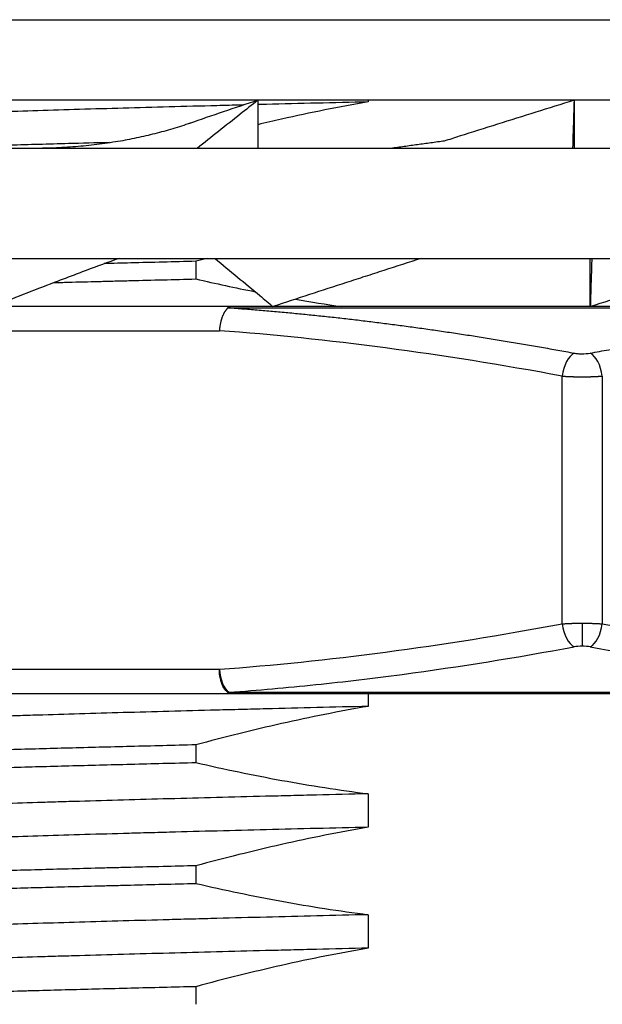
# Model space of a CAD drawing. Header units: millimetres. Extents: x 2665 to 3022, y 1732 to 1985.
# Tile 16 of 35: x 2730 to 2737, y 1898 to 1910. Entities that reach past the tile are written whole.
import ezdxf

# ---------------------------------------------------------------- set-up
doc = ezdxf.new("R2010")
doc.units = ezdxf.units.MM
doc.layers.add('20', color=7, linetype='Continuous', true_color=0xffffff)

msp = doc.modelspace()

# ---------------------------------------------------------------- linework, layer by layer
at = {"layer": '20', "color": 7, "linetype": 'Continuous'}
for p, q in [((2723.07526, 1910.28046), (2737.07526, 1910.28046)), ((2737.07526, 1910.28046), (2751.07526, 1910.28046)), ((2750.32526, 1909.28046), (2723.82526, 1909.28046)), ((2733.04784, 1909.28046), (2733.04784, 1908.68325)), ((2734.4196, 1909.28046), (2734.4196, 1909.26031)), ((2736.97487, 1909.28046), (2736.97487, 1908.68325)), ((2753.22526, 1908.68326), (2720.92526, 1908.68326)), ((2720.92526, 1907.31826), (2753.22526, 1907.31826)), ((2732.28047, 1907.28219), (2732.28047, 1907.06337)), ((2737.17565, 1906.72107), (2737.17565, 1907.31828)), ((2732.72181, 1906.72107), (2728.22871, 1906.72107)), ((2732.68346, 1906.70639), (2741.45871, 1906.70639)), ((2728.07871, 1906.42107), (2732.57181, 1906.42107)), ((2736.82526, 1902.78388), (2736.82526, 1905.85826)), ((2737.32526, 1905.85826), (2737.32526, 1902.78388)), ((2737.07526, 1902.79248), (2737.07526, 1902.50716)), ((2728.07871, 1902.22107), (2732.57179, 1902.22107)), ((2728.22871, 1901.92107), (2732.7218, 1901.92107)), ((2732.6918, 1901.93575), (2741.4587, 1901.93575)), ((2734.4196, 1901.92107), (2734.4196, 1901.76031)), ((2732.28047, 1901.28219), (2732.28047, 1901.06337)), ((2734.4196, 1900.67547), (2734.4196, 1900.26031)), ((2732.28047, 1899.78219), (2732.28047, 1899.56337)), ((2734.4196, 1899.17547), (2734.4196, 1898.76031)), ((2732.28047, 1898.28219), (2732.28047, 1898.06337))]:
    msp.add_line(p, q, dxfattribs=at)
for centre, major_axis, ratio, start_param, end_param in [((2732.72181, 1906.42107), (0, -0.3), 0.5, 3.14159469, 3.45022512), ((2732.72181, 1906.42107), (0, 0.3), 0.32361694, 6.28318268, 6.59184218), ((2736.97526, 1905.85826), (0.0547, 0.29497), 0.49367377, 0.36326532, 1.66209294), ((2737.17526, 1905.85826), (-0.0547, 0.29497), 0.49367377, 4.62109213, 5.91991999), ((2736.97526, 1902.78388), (0.0547, -0.29497), 0.49367377, 4.6210925, 5.91991999), ((2737.17526, 1902.78388), (0.0547, 0.29497), 0.49367377, 3.50485798, 4.80368559), ((2732.72179, 1902.22107), (-0.02167, 0.29922), 0.49901871, 1.53466786, 2.79739732), ((2732.72179, 1902.22107), (0, -0.3), 0.32361869, 5.96900634, 6.28316577)]:
    msp.add_ellipse(centre, major_axis=major_axis, ratio=ratio, start_param=start_param, end_param=end_param, dxfattribs=at)
for points, knots in [([(2732.87133, 1909.22199), (2732.86278, 1909.22178), (2732.80302, 1909.22025), (2732.74344, 1909.21872), (2732.64159, 1909.21609), (2732.59076, 1909.21477), (2732.33807, 1909.2082), (2732.14029, 1909.20298), (2731.55974, 1909.18738), (2731.1897, 1909.17703), (2730.4832, 1909.15627), (2730.14674, 1909.14591), (2729.78787, 1909.13409), (2729.74831, 1909.13277), (2729.67361, 1909.13027), (2729.63838, 1909.12908), (2729.60347, 1909.12789)], [0, 0, 0, 0, 0.00693669, 0.04847356, 0.04847356, 0.09001044, 0.09001044, 0.25615792, 0.25615792, 0.58845289, 0.58845289, 0.92074786, 0.92074786, 0.96228473, 0.96228473, 1, 1, 1, 1]), ([(2733.04784, 1909.28046), (2732.97473, 1909.22247), (2732.90162, 1909.16448), (2732.65062, 1908.96541), (2732.47273, 1908.82432), (2732.29484, 1908.68324)], [0, 0, 0, 0, 0.29127903, 0.29127903, 1, 1, 1, 1]), ([(2734.4196, 1909.26031), (2734.0594, 1909.19831), (2733.70105, 1909.12665), (2733.24528, 1909.02424), (2733.1463, 1909.00132), (2733.04747, 1908.97777)], [0, 0, 0, 0, 0.78247243, 0.78247243, 1, 1, 1, 1]), ([(2734.4196, 1909.26031), (2733.98975, 1909.24993), (2733.56795, 1909.23961), (2733.11872, 1909.22828), (2733.08315, 1909.22738), (2733.04765, 1909.22648)], [0, 0, 0, 0, 0.92070405, 0.92070405, 1, 1, 1, 1]), ([(2736.97487, 1909.28046), (2736.65657, 1909.18151), (2736.3394, 1909.0823), (2735.86532, 1908.93305), (2735.70757, 1908.88323), (2735.48675, 1908.81324), (2735.42342, 1908.79314), (2735.36017, 1908.77304)], [0, 0, 0, 0, 0.58782465, 0.58782465, 0.88173698, 0.88173698, 1, 1, 1, 1]), ([(2736.97487, 1909.28046), (2736.97304, 1909.22247), (2736.97121, 1909.16448), (2736.96494, 1908.96541), (2736.96049, 1908.82432), (2736.95604, 1908.68323)], [0, 0, 0, 0, 0.29127599, 0.29127599, 1, 1, 1, 1]), ([(2731.20535, 1908.75549), (2731.03279, 1908.75107), (2730.86361, 1908.74665), (2730.44918, 1908.7356), (2730.20811, 1908.72897), (2729.84768, 1908.71873), (2729.72299, 1908.71513), (2729.60057, 1908.71151)], [0, 0, 0, 0, 0.30172447, 0.30172447, 0.75408518, 0.75408518, 1, 1, 1, 1]), ([(2731.3253, 1907.31828), (2731.18787, 1907.26839), (2731.05214, 1907.21853), (2730.85102, 1907.14373), (2730.78435, 1907.11877), (2730.65187, 1907.06888), (2730.58605, 1907.04392), (2730.25947, 1906.91932), (2730.00601, 1906.82002), (2729.76039, 1906.72107)], [0, 0, 0, 0, 0.24976555, 0.24976555, 0.37480463, 0.37480463, 0.4998437, 0.4998437, 1, 1, 1, 1]), ([(2732.28047, 1907.28219), (2732.00586, 1907.27555), (2731.7365, 1907.26893), (2731.36098, 1907.25947), (2731.25042, 1907.25666), (2731.14083, 1907.25384)], [0, 0, 0, 0, 0.70304917, 0.70304917, 1, 1, 1, 1]), ([(2732.51889, 1907.31828), (2732.6113, 1907.24138), (2732.70371, 1907.16447), (2732.88854, 1907.01066), (2732.98095, 1906.93375), (2733.12775, 1906.81159), (2733.18213, 1906.76633), (2733.23651, 1906.72107)], [0, 0, 0, 0, 0.38632728, 0.38632728, 0.77265456, 0.77265456, 1, 1, 1, 1]), ([(2735.07835, 1907.31828), (2734.92207, 1907.26839), (2734.76643, 1907.21853), (2734.53383, 1907.14373), (2734.4564, 1907.11877), (2734.30185, 1907.06888), (2734.22472, 1907.04392), (2733.84036, 1906.91932), (2733.53657, 1906.82002), (2733.23651, 1906.72107)], [0, 0, 0, 0, 0.24976537, 0.24976537, 0.37480448, 0.37480448, 0.49984358, 0.49984358, 1, 1, 1, 1]), ([(2737.19447, 1907.31829), (2737.19205, 1907.24139), (2737.18963, 1907.16448), (2737.18478, 1907.01067), (2737.18235, 1906.93376), (2737.1785, 1906.81159), (2737.17707, 1906.76633), (2737.17565, 1906.72107)], [0, 0, 0, 0, 0.38632255, 0.38632255, 0.7726451, 0.7726451, 1, 1, 1, 1]), ([(2738.78988, 1907.22834), (2738.72731, 1907.20845), (2738.66465, 1907.18857), (2738.52318, 1907.14373), (2738.44432, 1907.11877), (2738.28634, 1907.06888), (2738.20721, 1907.04392), (2737.81143, 1906.91932), (2737.49395, 1906.82002), (2737.17565, 1906.72107)], [0, 0, 0, 0, 0.11722526, 0.11722526, 0.26435438, 0.26435438, 0.4114835, 0.4114835, 1, 1, 1, 1]), ([(2730.5161, 1907.01853), (2730.57538, 1907.02013), (2730.63517, 1907.02173), (2730.8206, 1907.02666), (2730.94792, 1907.03), (2731.14224, 1907.03504), (2731.20757, 1907.03672), (2731.33871, 1907.04007), (2731.40461, 1907.04175), (2731.73566, 1907.05011), (2732.00558, 1907.05676), (2732.28047, 1907.06337)], [0, 0, 0, 0, 0.10749147, 0.10749147, 0.3306186, 0.3306186, 0.44218217, 0.44218217, 0.55374574, 0.55374574, 1, 1, 1, 1]), ([(2732.68397, 1906.70689), (2732.68268, 1906.70596), (2732.68006, 1906.70407), (2732.67608, 1906.70086), (2732.67198, 1906.69731), (2732.66779, 1906.69337), (2732.66352, 1906.68904), (2732.65916, 1906.68429), (2732.65473, 1906.67911), (2732.65024, 1906.67347), (2732.64571, 1906.66737), (2732.64115, 1906.66079), (2732.63658, 1906.65372), (2732.63201, 1906.64614), (2732.62746, 1906.63807), (2732.62295, 1906.62948), (2732.6185, 1906.62038), (2732.61413, 1906.61078), (2732.60986, 1906.60068), (2732.60571, 1906.59009), (2732.60171, 1906.57904), (2732.59788, 1906.56754), (2732.59423, 1906.55561), (2732.59079, 1906.54329), (2732.58757, 1906.53061), (2732.5846, 1906.5176), (2732.58189, 1906.50431), (2732.57945, 1906.49077), (2732.5773, 1906.47703), (2732.57545, 1906.46315), (2732.57391, 1906.44916), (2732.57266, 1906.43512), (2732.57209, 1906.42575), (2732.57181, 1906.42107)], [0, 0, 0, 0, 0.02350447, 0.04768858, 0.07255687, 0.09811253, 0.12435719, 0.15129079, 0.17891145, 0.20721528, 0.23619621, 0.2658459, 0.29615355, 0.32710578, 0.35868654, 0.39087698, 0.42365543, 0.45699731, 0.49087514, 0.52525856, 0.56011437, 0.59540664, 0.63109686, 0.66714407, 0.70350508, 0.74013474, 0.77698623, 0.81401132, 0.85116073, 0.88838453, 0.92563242, 0.96285417, 1, 1, 1, 1]), ([(2732.68397, 1906.7069), (2732.71575, 1906.7046), (2732.7793, 1906.7), (2732.87461, 1906.69276), (2732.96992, 1906.68527), (2733.06523, 1906.6775), (2733.16056, 1906.66945), (2733.25591, 1906.66113), (2733.35129, 1906.65254), (2733.44672, 1906.64367), (2733.54219, 1906.63454), (2733.63773, 1906.62512), (2733.73334, 1906.61544), (2733.82903, 1906.60548), (2733.92481, 1906.59525), (2734.02069, 1906.58474), (2734.11668, 1906.57396), (2734.21278, 1906.56291), (2734.30902, 1906.55158), (2734.40539, 1906.53998), (2734.50191, 1906.52811), (2734.59859, 1906.51596), (2734.69543, 1906.50354), (2734.79245, 1906.49085), (2734.88965, 1906.47788), (2734.98704, 1906.46464), (2735.08464, 1906.45113), (2735.21528, 1906.43271), (2735.37906, 1906.40902), (2735.57608, 1906.37953), (2735.7737, 1906.34899), (2735.97198, 1906.3174), (2736.17097, 1906.28476), (2736.37072, 1906.25106), (2736.57127, 1906.2163), (2736.7727, 1906.18055), (2736.90722, 1906.15592), (2736.97465, 1906.14357)], [0, 0, 0, 0, 0.02211634, 0.0442316, 0.06634835, 0.08846914, 0.11059648, 0.13273289, 0.15488084, 0.17704281, 0.19922122, 0.2214185, 0.24363704, 0.26587922, 0.28814736, 0.3104438, 0.33277082, 0.35513071, 0.3775257, 0.399958, 0.42242982, 0.4449433, 0.46750059, 0.4901038, 0.51275501, 0.53545627, 0.5582096, 0.58101701, 0.62684378, 0.67282114, 0.71896307, 0.76528313, 0.81179446, 0.85850976, 0.90544129, 0.9526009, 1, 1, 1, 1]), ([(2737.17587, 1906.14357), (2737.21398, 1906.15057), (2737.29008, 1906.16455), (2737.40412, 1906.18513), (2737.51786, 1906.2054), (2737.63131, 1906.22532), (2737.7445, 1906.24491), (2737.85741, 1906.26416), (2737.97007, 1906.28308), (2738.08248, 1906.30166), (2738.19466, 1906.31991), (2738.3066, 1906.33781), (2738.41833, 1906.35539), (2738.52985, 1906.37262), (2738.64116, 1906.38952), (2738.75229, 1906.40608), (2738.86324, 1906.42231), (2738.97402, 1906.4382), (2739.08464, 1906.45375), (2739.19511, 1906.46897), (2739.32928, 1906.48707), (2739.48698, 1906.50773), (2739.6681, 1906.53059), (2739.84866, 1906.5525), (2740.02871, 1906.57344), (2740.20833, 1906.59343), (2740.38758, 1906.61246), (2740.56651, 1906.63054), (2740.7452, 1906.64765), (2740.9237, 1906.66382), (2741.10208, 1906.679), (2741.2804, 1906.6933), (2741.39928, 1906.70203), (2741.45871, 1906.70639)], [0, 0, 0, 0, 0.02683799, 0.05359691, 0.08027876, 0.10688561, 0.13341956, 0.15988275, 0.18627737, 0.21260566, 0.2388699, 0.2650724, 0.29121553, 0.3173017, 0.34333336, 0.36931302, 0.39524321, 0.42112651, 0.44696556, 0.47276302, 0.49852161, 0.54093388, 0.58318403, 0.62528602, 0.66725415, 0.70910305, 0.75084767, 0.79250325, 0.83408535, 0.87560981, 0.91709278, 0.95855062, 1, 1, 1, 1]), ([(2736.97465, 1906.14357), (2736.98941, 1906.14085), (2737.00471, 1906.13878), (2737.03635, 1906.13592), (2737.05048, 1906.13516), (2737.10765, 1906.13469), (2737.14316, 1906.13755), (2737.17587, 1906.14357)], [0, 0, 0, 0, 0.25, 0.25, 0.5, 0.5, 1, 1, 1, 1]), ([(2736.82526, 1905.85826), (2736.82855, 1905.85802), (2736.83512, 1905.85754), (2736.84516, 1905.85686), (2736.8553, 1905.8562), (2736.86557, 1905.85556), (2736.87595, 1905.85496), (2736.88644, 1905.85438), (2736.89704, 1905.85382), (2736.90772, 1905.8533), (2736.9185, 1905.85281), (2736.92935, 1905.85235), (2736.94029, 1905.85192), (2736.9513, 1905.85153), (2736.96237, 1905.85117), (2736.9735, 1905.85084), (2736.98468, 1905.85054), (2736.99592, 1905.85028), (2737.00719, 1905.85005), (2737.0185, 1905.84986), (2737.02983, 1905.8497), (2737.0412, 1905.84958), (2737.05257, 1905.84949), (2737.06397, 1905.84944), (2737.07536, 1905.84942), (2737.08676, 1905.84944), (2737.09815, 1905.8495), (2737.10953, 1905.84959), (2737.12089, 1905.84971), (2737.13223, 1905.84987), (2737.14353, 1905.85006), (2737.1548, 1905.85029), (2737.16603, 1905.85055), (2737.17721, 1905.85085), (2737.18834, 1905.85118), (2737.19941, 1905.85154), (2737.21041, 1905.85194), (2737.22133, 1905.85237), (2737.23218, 1905.85283), (2737.24294, 1905.85332), (2737.25362, 1905.85384), (2737.2642, 1905.8544), (2737.27467, 1905.85497), (2737.28503, 1905.85558), (2737.29528, 1905.85621), (2737.30541, 1905.85687), (2737.31542, 1905.85755), (2737.32198, 1905.85802), (2737.32526, 1905.85826)], [0, 0, 0, 0, 0.02169676, 0.04340807, 0.06513181, 0.08686593, 0.10860846, 0.13035756, 0.15211151, 0.17386879, 0.19562804, 0.21738813, 0.23914817, 0.26090762, 0.28266636, 0.30442429, 0.3261813, 0.34793727, 0.36969213, 0.39144582, 0.41319838, 0.4349499, 0.45670062, 0.47845086, 0.50020103, 0.52195138, 0.54370203, 0.565453, 0.58720425, 0.60895567, 0.63070715, 0.65245852, 0.67420968, 0.69596052, 0.71771099, 0.73946112, 0.76121055, 0.78295839, 0.8047035, 0.8264445, 0.84817978, 0.86990758, 0.89162594, 0.91333278, 0.93502591, 0.95670306, 0.97836188, 1, 1, 1, 1]), ([(2736.82526, 1902.78388), (2736.82863, 1902.78413), (2736.83537, 1902.78462), (2736.84564, 1902.78532), (2736.856, 1902.78598), (2736.86647, 1902.78662), (2736.87702, 1902.78722), (2736.88765, 1902.78779), (2736.89836, 1902.78832), (2736.90914, 1902.78883), (2736.91999, 1902.7893), (2736.9309, 1902.78974), (2736.94185, 1902.79014), (2736.95286, 1902.79052), (2736.9639, 1902.79086), (2736.97498, 1902.79117), (2736.98609, 1902.79145), (2736.99722, 1902.79169), (2737.00836, 1902.7919), (2737.01952, 1902.79208), (2737.03068, 1902.79223), (2737.04184, 1902.79234), (2737.05299, 1902.79242), (2737.06413, 1902.79247), (2737.07155, 1902.79248), (2737.07526, 1902.79248)], [0, 0, 0, 0, 0.04453424, 0.08897019, 0.13330818, 0.17754852, 0.22169153, 0.26573754, 0.30968686, 0.35353982, 0.39729676, 0.440958, 0.48452387, 0.52799472, 0.57137087, 0.61465266, 0.65784045, 0.70093456, 0.74393536, 0.78684317, 0.82965837, 0.87238129, 0.9150123, 0.95755175, 1, 1, 1, 1]), ([(2737.07526, 1902.79248), (2737.07912, 1902.79248), (2737.08685, 1902.79247), (2737.09846, 1902.79241), (2737.11009, 1902.79233), (2737.12173, 1902.7922), (2737.13337, 1902.79204), (2737.14501, 1902.79185), (2737.15664, 1902.79162), (2737.16826, 1902.79135), (2737.17985, 1902.79105), (2737.19142, 1902.79071), (2737.20294, 1902.79034), (2737.21443, 1902.78993), (2737.22586, 1902.78948), (2737.23724, 1902.789), (2737.24855, 1902.78849), (2737.25979, 1902.78794), (2737.27095, 1902.78735), (2737.28202, 1902.78673), (2737.293, 1902.78607), (2737.30387, 1902.78538), (2737.31465, 1902.78465), (2737.32172, 1902.78414), (2737.32526, 1902.78388)], [0, 0, 0, 0, 0.04422556, 0.08856551, 0.13302028, 0.17759027, 0.22227588, 0.26707752, 0.31199559, 0.35703048, 0.40218258, 0.4474523, 0.49284, 0.53834608, 0.58397092, 0.6297149, 0.67557838, 0.72156175, 0.76766538, 0.81388962, 0.86023484, 0.90670141, 0.95328968, 1, 1, 1, 1]), ([(2732.6918, 1901.93575), (2733.0507, 1901.96142), (2733.40924, 1901.99299), (2734.12534, 1902.06717), (2734.4829, 1902.10976), (2735.55385, 1902.25254), (2736.2655, 1902.3677), (2736.97465, 1902.49856)], [0, 0, 0, 0, 0.25, 0.25, 0.5, 0.5, 1, 1, 1, 1]), ([(2737.17587, 1902.49856), (2737.88502, 1902.3677), (2738.59667, 1902.25254), (2740.0246, 1902.06217), (2740.7409, 1901.98707), (2741.4587, 1901.93575)], [0, 0, 0, 0, 0.5, 0.5, 1, 1, 1, 1]), ([(2732.7218, 1901.92107), (2732.70216, 1901.92107), (2732.68253, 1901.92888), (2732.64625, 1901.95893), (2732.62961, 1901.98117), (2732.60184, 1902.03671), (2732.59072, 1902.06999), (2732.57569, 1902.14255), (2732.57179, 1902.1818), (2732.57179, 1902.22107)], [0, 0, 0, 0, 0.25, 0.25, 0.5, 0.5, 0.75, 0.75, 1, 1, 1, 1]), ([(2734.4196, 1901.76031), (2733.98982, 1901.74993), (2733.56719, 1901.73959), (2733.10002, 1901.72781), (2733.04823, 1901.7265), (2732.94488, 1901.72387), (2732.89327, 1901.72256), (2732.73929, 1901.71861), (2732.63769, 1901.71599), (2732.33595, 1901.70814), (2732.1389, 1901.70294), (2731.55988, 1901.68738), (2731.18997, 1901.67704), (2730.65926, 1901.66144), (2730.4864, 1901.65624), (2730.23328, 1901.64841), (2730.14994, 1901.64579), (2730.0265, 1901.64186), (2729.98564, 1901.64055), (2729.90474, 1901.63793), (2729.86467, 1901.63662), (2729.50736, 1901.62484), (2729.21348, 1901.61445), (2728.6718, 1901.59374), (2728.42401, 1901.58339), (2728.14373, 1901.57032), (2728.08916, 1901.5677), (2728.00954, 1901.56377), (2727.98336, 1901.56246), (2727.93182, 1901.55983), (2727.80524, 1901.55328), (2727.6898, 1901.54678), (2727.43364, 1901.53117), (2727.29066, 1901.5208), (2727.17526, 1901.51044)], [0, 0, 0, 0, 0.125, 0.125, 0.140625, 0.140625, 0.15625, 0.15625, 0.1875, 0.1875, 0.25, 0.25, 0.375, 0.375, 0.4375, 0.4375, 0.46875, 0.46875, 0.484375, 0.484375, 0.5, 0.5, 0.625, 0.625, 0.75, 0.75, 0.78125, 0.78125, 0.796875, 0.796875, 0.8125, 0.875, 0.875, 1, 1, 1, 1]), ([(2734.4196, 1901.76031), (2734.0594, 1901.69831), (2733.70105, 1901.62665), (2732.98779, 1901.46639), (2732.63325, 1901.37787), (2732.28047, 1901.28219)], [0, 0, 0, 0, 0.5, 0.5, 1, 1, 1, 1]), ([(2732.28047, 1901.28219), (2732.00268, 1901.27548), (2731.73233, 1901.26882), (2731.20611, 1901.25557), (2730.95025, 1901.24896), (2730.45291, 1901.2357), (2730.21143, 1901.22906), (2729.86016, 1901.21909), (2729.74489, 1901.21576), (2729.57478, 1901.21075), (2729.51854, 1901.20908), (2729.40699, 1901.20573), (2729.35167, 1901.20405), (2729.07872, 1901.19568), (2728.87098, 1901.189), (2728.47613, 1901.17571), (2728.28902, 1901.16911), (2727.93529, 1901.15588), (2727.76867, 1901.14925), (2727.5343, 1901.13926), (2727.45877, 1901.13592), (2727.34944, 1901.13091), (2727.31365, 1901.12924), (2727.24341, 1901.12589), (2727.20893, 1901.12421), (2727.17526, 1901.12254)], [0, 0, 0, 0, 0.125, 0.125, 0.25, 0.25, 0.375, 0.375, 0.4375, 0.4375, 0.46875, 0.46875, 0.5, 0.5, 0.625, 0.625, 0.75, 0.75, 0.875, 0.875, 0.9375, 0.9375, 0.96875, 0.96875, 1, 1, 1, 1]), ([(2727.17526, 1900.90372), (2727.20879, 1900.9054), (2727.26026, 1900.90791), (2727.31347, 1900.91042), (2727.34934, 1900.9121), (2727.36748, 1900.91294), (2727.45896, 1900.91713), (2727.53475, 1900.92047), (2727.76984, 1900.93046), (2727.93682, 1900.93709), (2728.2909, 1900.95036), (2728.6651, 1900.96361), (2729.07956, 1900.97686), (2729.35146, 1900.9852), (2729.40648, 1900.98687), (2729.51783, 1900.99023), (2729.57419, 1900.99191), (2729.745, 1900.99695), (2729.86067, 1901.0003), (2730.21301, 1901.01031), (2730.45497, 1901.01694), (2730.95275, 1901.03017), (2731.20856, 1901.0368), (2731.73405, 1901.05007), (2732.00372, 1901.05671), (2732.28047, 1901.06337)], [0, 0, 0, 0, 0.03125, 0.046875, 0.046875, 0.0625, 0.0625, 0.125, 0.125, 0.25, 0.25, 0.375, 0.5, 0.5, 0.53125, 0.53125, 0.5625, 0.5625, 0.625, 0.625, 0.75, 0.75, 0.875, 0.875, 1, 1, 1, 1]), ([(2732.28047, 1901.06337), (2732.63365, 1900.98138), (2732.98845, 1900.90725), (2733.70181, 1900.77712), (2734.05996, 1900.72119), (2734.4196, 1900.67547)], [0, 0, 0, 0, 0.5, 0.5, 1, 1, 1, 1]), ([(2734.4196, 1900.67547), (2734.20374, 1900.67027), (2733.98909, 1900.66505), (2733.72231, 1900.65848), (2733.66903, 1900.65716), (2733.56302, 1900.65454), (2733.40469, 1900.6506), (2733.24838, 1900.64668), (2732.73178, 1900.63365), (2732.33261, 1900.62333), (2731.7547, 1900.60777), (2731.37638, 1900.59738), (2731.01215, 1900.58697), (2730.74438, 1900.57912), (2730.65592, 1900.57649), (2730.48205, 1900.57125), (2730.39651, 1900.56863), (2730.14401, 1900.5608), (2729.98118, 1900.55559), (2729.5089, 1900.54002), (2729.2156, 1900.52971), (2728.80813, 1900.51411), (2728.64514, 1900.50758), (2728.49082, 1900.50104), (2728.4298, 1900.49841), (2728.39961, 1900.4971), (2728.31037, 1900.49317), (2728.25262, 1900.49056), (2727.97242, 1900.47751), (2727.77557, 1900.46712), (2727.43512, 1900.4464), (2727.29152, 1900.43607), (2727.17526, 1900.4256)], [0, 0, 0, 0, 0.0625, 0.0625, 0.078125, 0.078125, 0.09375, 0.125, 0.125, 0.25, 0.25, 0.3125, 0.375, 0.375, 0.40625, 0.40625, 0.4375, 0.4375, 0.5, 0.5, 0.625, 0.625, 0.6875, 0.703125, 0.703125, 0.71875, 0.71875, 0.75, 0.75, 0.875, 0.875, 1, 1, 1, 1]), ([(2734.4196, 1900.26031), (2733.98696, 1900.24986), (2733.56521, 1900.23954), (2732.74305, 1900.21881), (2732.34264, 1900.20841), (2731.90457, 1900.19665), (2731.85607, 1900.19534), (2731.75942, 1900.19272), (2731.71123, 1900.1914), (2731.56771, 1900.18747), (2731.47327, 1900.18486), (2731.19359, 1900.17703), (2731.012, 1900.17181), (2730.48158, 1900.15622), (2730.14701, 1900.14591), (2729.67377, 1900.13033), (2729.52081, 1900.12512), (2729.29868, 1900.11727), (2729.22586, 1900.11464), (2729.11849, 1900.1107), (2729.08307, 1900.10939), (2729.01307, 1900.10677), (2728.84013, 1900.10023), (2728.54704, 1900.08854), (2728.31186, 1900.07816), (2727.97796, 1900.06259), (2727.78043, 1900.05227), (2727.56559, 1900.03922), (2727.52423, 1900.0366), (2727.46464, 1900.03266), (2727.44517, 1900.03134), (2727.40713, 1900.02871), (2727.31436, 1900.02215), (2727.23309, 1900.01563), (2727.17526, 1900.01044)], [0, 0, 0, 0, 0.125, 0.125, 0.25, 0.25, 0.265625, 0.265625, 0.28125, 0.28125, 0.3125, 0.3125, 0.375, 0.375, 0.5, 0.5, 0.5625, 0.5625, 0.59375, 0.59375, 0.609375, 0.609375, 0.625, 0.6875, 0.75, 0.75, 0.875, 0.875, 0.90625, 0.90625, 0.921875, 0.921875, 0.9375, 1, 1, 1, 1]), ([(2734.4196, 1900.26031), (2734.0594, 1900.19831), (2733.70105, 1900.12665), (2732.98779, 1899.96639), (2732.63325, 1899.87787), (2732.28047, 1899.78219)], [0, 0, 0, 0, 0.5, 0.5, 1, 1, 1, 1]), ([(2732.28047, 1899.78219), (2732.00549, 1899.77555), (2731.7354, 1899.7689), (2731.40406, 1899.76056), (2731.3381, 1899.75888), (2731.20683, 1899.75554), (2731.1415, 1899.75386), (2730.94739, 1899.74884), (2730.82018, 1899.74549), (2730.44504, 1899.73548), (2729.96212, 1899.7222), (2729.51309, 1899.70901), (2729.08108, 1899.69575), (2728.87357, 1899.68908), (2728.62507, 1899.68073), (2728.57592, 1899.67905), (2728.47871, 1899.6757), (2728.43061, 1899.67402), (2728.28862, 1899.669), (2728.19685, 1899.66566), (2727.93004, 1899.65568), (2727.7635, 1899.64904), (2727.45268, 1899.63577), (2727.30839, 1899.62915), (2727.17526, 1899.62254)], [0, 0, 0, 0, 0.125, 0.125, 0.15625, 0.15625, 0.1875, 0.1875, 0.25, 0.25, 0.375, 0.5, 0.5, 0.625, 0.625, 0.65625, 0.65625, 0.6875, 0.6875, 0.75, 0.75, 0.875, 0.875, 1, 1, 1, 1]), ([(2727.17526, 1899.40372), (2727.30862, 1899.41037), (2727.45303, 1899.41699), (2727.76372, 1899.43021), (2727.93001, 1899.43683), (2728.19605, 1899.44681), (2728.28751, 1899.45015), (2728.4289, 1899.45516), (2728.50065, 1899.45767), (2728.574, 1899.46018), (2728.62326, 1899.46186), (2728.64808, 1899.4627), (2728.87258, 1899.47025), (2729.08069, 1899.47689), (2729.51349, 1899.49017), (2729.96286, 1899.50345), (2730.44509, 1899.51667), (2730.81921, 1899.52663), (2730.946, 1899.52995), (2731.13934, 1899.53496), (2731.20431, 1899.53664), (2731.33532, 1899.53999), (2731.40139, 1899.54167), (2731.73407, 1899.55007), (2732.00497, 1899.55674), (2732.28047, 1899.56337)], [0, 0, 0, 0, 0.125, 0.125, 0.25, 0.25, 0.3125, 0.3125, 0.34375, 0.359375, 0.359375, 0.375, 0.375, 0.5, 0.5, 0.625, 0.75, 0.75, 0.8125, 0.8125, 0.84375, 0.84375, 0.875, 0.875, 1, 1, 1, 1]), ([(2732.28047, 1899.56337), (2732.63365, 1899.48138), (2732.98845, 1899.40725), (2733.70181, 1899.27712), (2734.05996, 1899.22119), (2734.4196, 1899.17547)], [0, 0, 0, 0, 0.5, 0.5, 1, 1, 1, 1]), ([(2734.4196, 1899.17547), (2733.98964, 1899.16511), (2733.56802, 1899.15474), (2732.94828, 1899.13911), (2732.74382, 1899.1339), (2732.49098, 1899.12734), (2732.44058, 1899.12603), (2732.34043, 1899.12341), (2732.19103, 1899.11948), (2732.0441, 1899.11556), (2731.55977, 1899.10252), (2731.18961, 1899.09217), (2730.48333, 1899.07146), (2730.14721, 1899.06105), (2729.78892, 1899.04925), (2729.74936, 1899.04794), (2729.67091, 1899.04531), (2729.55441, 1899.04138), (2729.44138, 1899.03747), (2729.21988, 1899.02965), (2729.0783, 1899.02446), (2728.67151, 1899.00887), (2728.42418, 1898.99853), (2728.08917, 1898.98295), (2727.9571, 1898.97644), (2727.83464, 1898.96988), (2727.78643, 1898.96725), (2727.7627, 1898.96593), (2727.69292, 1898.96199), (2727.64822, 1898.95937), (2727.43366, 1898.94631), (2727.29054, 1898.93598), (2727.17526, 1898.9256)], [0, 0, 0, 0, 0.125, 0.125, 0.1875, 0.1875, 0.203125, 0.203125, 0.21875, 0.25, 0.25, 0.375, 0.375, 0.5, 0.5, 0.515625, 0.515625, 0.53125, 0.5625, 0.5625, 0.625, 0.625, 0.75, 0.75, 0.8125, 0.828125, 0.828125, 0.84375, 0.84375, 0.875, 0.875, 1, 1, 1, 1]), ([(2734.4196, 1898.76031), (2734.20386, 1898.7551), (2733.98935, 1898.74988), (2733.7228, 1898.74333), (2733.66952, 1898.74202), (2733.56342, 1898.7394), (2733.40494, 1898.73547), (2733.24851, 1898.73156), (2732.73157, 1898.71852), (2732.33231, 1898.70814), (2731.75445, 1898.69261), (2731.37625, 1898.68227), (2731.01225, 1898.67182), (2730.78929, 1898.66527), (2730.74493, 1898.66395), (2730.65666, 1898.66133), (2730.61276, 1898.66001), (2730.48223, 1898.65608), (2730.39662, 1898.65346), (2730.14394, 1898.64564), (2729.98103, 1898.64045), (2729.5086, 1898.62488), (2729.21534, 1898.61451), (2728.80804, 1898.59895), (2728.67773, 1898.59376), (2728.49061, 1898.58591), (2728.42961, 1898.58329), (2728.31051, 1898.57803), (2728.2527, 1898.5754), (2727.97229, 1898.56232), (2727.77538, 1898.55198), (2727.43496, 1898.53126), (2727.29144, 1898.52087), (2727.17526, 1898.51044)], [0, 0, 0, 0, 0.0625, 0.0625, 0.078125, 0.078125, 0.09375, 0.125, 0.125, 0.25, 0.25, 0.3125, 0.375, 0.375, 0.390625, 0.390625, 0.40625, 0.40625, 0.4375, 0.4375, 0.5, 0.5, 0.625, 0.625, 0.6875, 0.6875, 0.71875, 0.71875, 0.75, 0.75, 0.875, 0.875, 1, 1, 1, 1]), ([(2734.4196, 1898.76031), (2734.0594, 1898.69831), (2733.70105, 1898.62665), (2732.98779, 1898.46639), (2732.63325, 1898.37787), (2732.28047, 1898.28219)], [0, 0, 0, 0, 0.5, 0.5, 1, 1, 1, 1]), ([(2732.28047, 1898.28219), (2732.00522, 1898.27554), (2731.73634, 1898.26892), (2731.21123, 1898.2557), (2730.955, 1898.24909), (2730.58028, 1898.2391), (2730.45698, 1898.23576), (2730.27446, 1898.23074), (2730.21403, 1898.22907), (2730.094, 1898.22571), (2730.03433, 1898.22403), (2729.73938, 1898.21566), (2729.51339, 1898.20902), (2729.08077, 1898.19574), (2728.66752, 1898.18246), (2728.29268, 1898.16924), (2728.02614, 1898.15928), (2727.93973, 1898.15595), (2727.81381, 1898.15094), (2727.77245, 1898.14927), (2727.69099, 1898.14591), (2727.65084, 1898.14423), (2727.45391, 1898.13583), (2727.30863, 1898.12917), (2727.17526, 1898.12254)], [0, 0, 0, 0, 0.125, 0.125, 0.25, 0.25, 0.3125, 0.3125, 0.34375, 0.34375, 0.375, 0.375, 0.5, 0.5, 0.625, 0.75, 0.75, 0.8125, 0.8125, 0.84375, 0.84375, 0.875, 0.875, 1, 1, 1, 1])]:
    msp.add_open_spline(points, degree=3, knots=knots, dxfattribs=at)
for points, degree in [([(2733.04784, 1909.28046), (2732.75985, 1909.18488), (2732.47704, 1909.08906), (2732.19939, 1908.99297)], 3), ([(2732.2105, 1908.99679), (2731.3014, 1908.682), (2730.23663, 1908.68328)], 2), ([(2735.36421, 1908.77425), (2734.70025, 1908.68327)], 1), ([(2732.41914, 1907.3194), (2732.37288, 1907.30712), (2732.32666, 1907.29471), (2732.28047, 1907.28219)], 3), ([(2732.28047, 1907.06337), (2732.52445, 1907.00673), (2732.7692, 1906.95384), (2733.01482, 1906.9051)], 3), ([(2733.51574, 1906.81178), (2733.70568, 1906.77874), (2733.89603, 1906.74834), (2734.08681, 1906.72072)], 3), ([(2736.82526, 1905.85826), (2735.32169, 1906.13709), (2733.90387, 1906.3247), (2732.57181, 1906.42107)], 3), ([(2732.57179, 1902.22107), (2733.90392, 1902.31745), (2735.32175, 1902.50506), (2736.82526, 1902.78388)], 3), ([(2737.32526, 1902.78388), (2738.82881, 1902.50505), (2740.24662, 1902.31745), (2741.5787, 1902.22107)], 3), ([(2737.07526, 1902.50716), (2737.03934, 1902.50716), (2737.00575, 1902.5043), (2736.97465, 1902.49856)], 3), ([(2737.17587, 1902.49856), (2737.14477, 1902.5043), (2737.11118, 1902.50716), (2737.07526, 1902.50716)], 3)]:
    msp.add_open_spline(points, degree=degree, dxfattribs=at)
for points, weights in [([(2741.42871, 1906.72107), (2738.58041, 1906.72107), (2735.57011, 1906.72107), (2732.72181, 1906.72107)], [1, 0.964125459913, 0.964125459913, 1]), ([(2732.7218, 1901.92107), (2735.5701, 1901.92107), (2738.5804, 1901.92107), (2741.4287, 1901.92107)], [1, 0.964125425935, 0.964125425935, 1])]:
    msp.add_rational_spline(points, weights, degree=3, dxfattribs=at)

doc.saveas('drawing.dxf')
